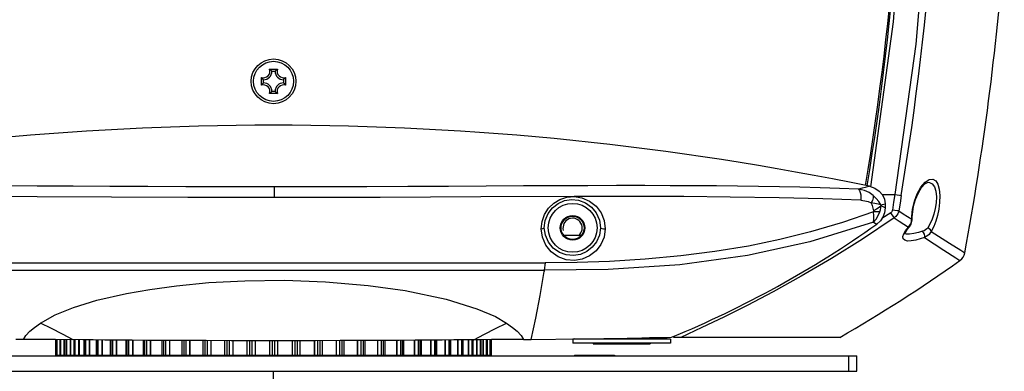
# Model space of a CAD drawing. Extents: x 0 to 420, y 0 to 297.
# Tile 29 of 65: x 218 to 256, y 116 to 129. Entities that reach past the tile are written whole.
import ezdxf

# ---------------------------------------------------------------- set-up
doc = ezdxf.new("R2010")
doc.units = 0
doc.header["$LTSCALE"] = 23.1
doc.layers.get('0').update_dxf_attribs({"linetype": 'CONTINUOUS'})
doc.layers.add('02___PRT_ALL_AXES', color=7, linetype='CONTINUOUS')
doc.layers.add('AXES', color=7, linetype='CONTINUOUS')

msp = doc.modelspace()

# ---------------------------------------------------------------- linework, layer by layer
at = {"color": 7, "linetype": 'CONTINUOUS'}
for p, q in [((227.85, 127.547), (228.156, 127.547)), ((227.943, 127.467), (228.063, 127.467)), ((227.533, 126.924), (227.533, 127.23)), ((227.584, 126.987), (227.557, 126.956)), ((227.613, 127.017), (227.584, 126.987)), ((227.613, 127.017), (227.613, 127.137)), ((228.393, 127.137), (228.393, 127.017)), ((228.473, 127.23), (228.473, 126.924)), ((227.557, 126.956), (227.533, 126.924)), ((227.882, 126.632), (227.85, 126.607)), ((228.156, 126.607), (227.85, 126.607)), ((227.913, 126.658), (227.882, 126.632)), ((227.943, 126.687), (227.913, 126.658)), ((228.063, 126.687), (227.943, 126.687)), ((253.51, 123.149), (253.511, 123.149)), ((228.031, 122.971), (228.031, 122.554)), ((251.222, 122.992), (251.053, 122.948)), ((241.963, 122.595), (239.712, 122.592)), ((251.716, 122.675), (252.206, 122.675)), ((251.665, 122.272), (251.832, 122.313)), ((251.676, 122.236), (251.665, 122.272)), ((251.832, 122.313), (251.832, 122.151)), ((252.883, 121.962), (252.903, 122.104)), ((252.051, 121.964), (251.707, 121.737)), ((252.87, 121.715), (252.873, 121.834)), ((252.87, 121.715), (252.888, 121.739)), ((252.873, 121.834), (252.883, 121.962)), ((251.379, 121.6), (251.509, 121.523)), ((252.557, 121.141), (252.628, 121.262)), ((252.628, 121.262), (252.74, 121.401)), ((252.74, 121.401), (252.776, 121.413)), ((252.776, 121.413), (252.776, 121.413)), ((252.8, 121.479), (252.823, 121.522)), ((239.987, 121.077), (239.323, 121.077)), ((252.595, 121.138), (252.588, 121.141)), ((252.646, 121.128), (252.595, 121.138)), ((252.669, 121.127), (252.646, 121.128)), ((252.67, 121.127), (252.669, 121.127)), ((254.744, 120.104), (254.744, 120.104)), ((254.938, 120.409), (254.938, 120.409)), ((217.426, 120.022), (238.58, 120.022)), ((217.456, 119.732), (238.55, 119.732)), ((218.432, 117.036), (217.963, 117.039)), ((218.725, 117.033), (218.432, 117.036)), ((219.004, 117.031), (218.725, 117.033)), ((219.51, 117.027), (219.004, 117.031)), ((220.57, 117.017), (219.51, 117.027)), ((219.522, 116.427), (219.522, 117.026)), ((219.563, 117.026), (219.563, 116.427)), ((219.563, 117.026), (219.563, 116.427)), ((219.574, 116.427), (219.574, 117.026)), ((219.683, 117.025), (219.683, 116.427)), ((219.694, 117.025), (219.694, 116.427)), ((219.696, 117.025), (219.696, 116.427)), ((219.719, 116.427), (219.719, 117.025)), ((219.836, 117.024), (219.836, 116.427)), ((219.852, 117.024), (219.852, 116.427)), ((219.916, 117.023), (219.916, 116.427)), ((219.921, 117.023), (219.921, 116.427)), ((219.954, 116.427), (219.954, 117.023)), ((220.079, 117.022), (220.079, 116.427)), ((220.095, 117.021), (220.095, 116.427)), ((220.225, 117.02), (220.225, 116.427)), ((220.234, 117.02), (220.234, 116.427)), ((220.277, 116.427), (220.277, 117.02)), ((220.409, 117.019), (220.409, 116.427)), ((220.424, 117.018), (220.424, 116.427)), ((220.618, 117.017), (220.618, 116.427)), ((220.632, 117.017), (220.632, 116.427)), ((220.685, 116.427), (220.685, 117.016)), ((220.821, 117.015), (220.821, 116.427)), ((220.836, 117.015), (220.836, 116.427)), ((221.091, 117.013), (221.091, 116.427)), ((221.11, 117.013), (221.11, 116.427)), ((221.173, 116.427), (221.173, 117.012)), ((221.313, 117.011), (221.313, 116.427)), ((221.326, 117.011), (221.326, 116.427)), ((221.639, 117.008), (221.639, 116.427)), ((221.665, 117.008), (221.665, 116.427)), ((221.736, 116.427), (221.736, 117.008)), ((221.878, 117.007), (221.878, 116.427)), ((221.89, 117.006), (221.89, 116.427)), ((234.116, 117.006), (234.116, 116.427)), ((234.128, 117.007), (234.128, 116.427)), ((234.27, 117.008), (234.27, 116.427)), ((234.341, 116.427), (234.341, 117.008)), ((234.367, 116.427), (234.367, 117.008)), ((234.68, 117.011), (234.68, 116.427)), ((234.693, 117.011), (234.693, 116.427)), ((234.833, 117.012), (234.833, 116.427)), ((234.896, 116.427), (234.896, 117.013)), ((234.915, 116.427), (234.915, 117.013)), ((235.17, 117.015), (235.17, 116.427)), ((235.185, 117.015), (235.185, 116.427)), ((235.321, 117.016), (235.321, 116.427)), ((235.374, 116.427), (235.374, 117.017)), ((235.388, 116.427), (235.388, 117.017)), ((235.582, 117.018), (235.582, 116.427)), ((235.597, 117.019), (235.597, 116.427)), ((235.729, 117.02), (235.729, 116.427)), ((235.772, 116.427), (235.772, 117.02)), ((235.781, 116.427), (235.781, 117.02)), ((236.058, 117.023), (235.806, 117.02)), ((235.911, 117.021), (235.911, 116.427)), ((235.927, 117.022), (235.927, 116.427)), ((236.052, 117.023), (236.052, 116.427)), ((236.498, 117.027), (236.058, 117.023)), ((236.085, 116.427), (236.085, 117.023)), ((236.09, 116.427), (236.09, 117.023)), ((236.154, 117.024), (236.154, 116.427)), ((236.17, 117.024), (236.17, 116.427)), ((236.287, 117.025), (236.287, 116.427)), ((236.31, 116.427), (236.31, 117.025)), ((236.312, 116.427), (236.312, 117.025)), ((236.323, 117.025), (236.323, 116.427)), ((236.432, 117.026), (236.432, 116.427)), ((236.443, 116.427), (236.443, 117.026)), ((236.443, 116.427), (236.443, 117.026)), ((236.484, 117.026), (236.484, 116.427)), ((237.007, 117.031), (236.498, 117.027)), ((237.287, 117.033), (237.007, 117.031)), ((237.743, 117.037), (238.043, 117.039)), ((239.725, 117.058), (239.658, 117.042)), ((243.468, 117.042), (239.658, 117.042)), ((239.658, 117.042), (239.658, 116.892)), ((241.78, 117.086), (243.51, 117.118)), ((243.213, 117.102), (242.646, 117.102)), ((243.012, 117.109), (243.012, 117.102)), ((243.07, 117.11), (243.07, 117.102)), ((243.168, 117.102), (243.168, 117.112)), ((243.213, 117.102), (243.468, 117.042)), ((243.468, 117.042), (243.468, 116.892)), ((250.064, 117.117), (243.582, 117.117)), ((222.255, 116.427), (222.255, 117.004)), ((222.288, 117.004), (222.288, 116.427)), ((222.368, 116.427), (222.368, 117.003)), ((222.509, 117.002), (222.509, 116.427)), ((222.521, 117.002), (222.521, 116.427)), ((222.933, 116.427), (222.933, 116.999)), ((222.975, 116.999), (222.975, 116.427)), ((223.062, 116.427), (223.062, 116.999)), ((223.202, 116.998), (223.202, 116.427)), ((223.212, 116.998), (223.212, 116.427)), ((223.666, 116.427), (223.666, 116.995)), ((223.716, 116.995), (223.716, 116.427)), ((223.809, 116.427), (223.809, 116.994)), ((223.946, 116.994), (223.946, 116.427)), ((223.955, 116.994), (223.955, 116.427)), ((224.445, 116.427), (224.445, 116.991)), ((224.504, 116.991), (224.504, 116.427)), ((224.603, 116.427), (224.603, 116.991)), ((224.735, 116.99), (224.735, 116.427)), ((224.742, 116.99), (224.742, 116.427)), ((225.261, 116.427), (225.261, 116.988)), ((225.331, 116.988), (225.331, 116.427)), ((225.433, 116.427), (225.433, 116.988)), ((225.56, 116.987), (225.56, 116.427)), ((225.566, 116.987), (225.566, 116.427)), ((226.107, 116.427), (226.107, 116.986)), ((226.187, 116.986), (226.187, 116.427)), ((226.292, 116.427), (226.292, 116.985)), ((226.412, 116.985), (226.412, 116.427)), ((226.416, 116.985), (226.416, 116.427)), ((226.972, 116.427), (226.972, 116.984)), ((227.063, 116.984), (227.063, 116.427)), ((227.17, 116.427), (227.17, 116.984)), ((227.281, 116.984), (227.281, 116.427)), ((227.283, 116.984), (227.283, 116.427)), ((227.847, 116.984), (227.847, 116.427)), ((227.848, 116.984), (227.848, 116.427)), ((227.949, 116.984), (227.949, 116.427)), ((228.057, 116.427), (228.057, 116.984)), ((228.158, 116.984), (228.158, 116.427)), ((228.159, 116.984), (228.159, 116.427)), ((228.723, 116.984), (228.723, 116.427)), ((228.725, 116.984), (228.725, 116.427)), ((228.836, 116.984), (228.836, 116.427)), ((228.943, 116.427), (228.943, 116.984)), ((229.034, 116.984), (229.034, 116.427)), ((229.59, 116.985), (229.59, 116.427)), ((229.594, 116.985), (229.594, 116.427)), ((229.714, 116.985), (229.714, 116.427)), ((229.819, 116.427), (229.819, 116.986)), ((229.899, 116.986), (229.899, 116.427)), ((230.44, 116.987), (230.44, 116.427)), ((230.446, 116.987), (230.446, 116.427)), ((230.573, 116.988), (230.573, 116.427)), ((230.675, 116.427), (230.675, 116.988)), ((230.745, 116.988), (230.745, 116.427)), ((231.264, 116.99), (231.264, 116.427)), ((231.271, 116.99), (231.271, 116.427)), ((231.403, 116.991), (231.403, 116.427)), ((231.502, 116.427), (231.502, 116.991)), ((231.561, 116.991), (231.561, 116.427)), ((232.051, 116.994), (232.051, 116.427)), ((232.06, 116.994), (232.06, 116.427)), ((232.197, 116.994), (232.197, 116.427)), ((232.29, 116.427), (232.29, 116.995)), ((232.34, 116.995), (232.34, 116.427)), ((232.794, 116.998), (232.794, 116.427)), ((232.804, 116.998), (232.804, 116.427)), ((232.944, 116.999), (232.944, 116.427)), ((233.031, 116.427), (233.031, 116.999)), ((233.073, 116.999), (233.073, 116.427)), ((233.485, 117.002), (233.485, 116.427)), ((233.497, 117.002), (233.497, 116.427)), ((233.638, 117.003), (233.638, 116.427)), ((233.718, 116.427), (233.718, 117.004)), ((233.751, 117.004), (233.751, 116.427)), ((243.468, 116.892), (239.658, 116.892)), ((240.455, 116.892), (240.455, 116.862)), ((240.455, 116.862), (242.671, 116.862)), ((240.84, 116.892), (240.84, 116.862)), ((240.936, 116.862), (240.936, 116.892)), ((241.178, 116.892), (241.178, 116.862)), ((241.948, 116.892), (241.948, 116.862)), ((242.19, 116.862), (242.19, 116.892)), ((242.286, 116.892), (242.286, 116.862)), ((242.671, 116.892), (242.671, 116.862)), ((219.563, 116.427), (219.522, 116.427)), ((219.563, 116.427), (225.261, 116.427)), ((225.261, 116.427), (226.107, 116.427)), ((226.107, 116.427), (226.972, 116.427)), ((226.972, 116.427), (229.899, 116.427)), ((227.286, 116.427), (227.286, 116.397)), ((227.496, 116.427), (227.496, 116.397)), ((227.538, 116.427), (227.538, 116.397)), ((227.748, 116.427), (227.748, 116.397)), ((227.763, 116.427), (227.763, 116.397)), ((227.973, 116.427), (227.973, 116.397)), ((228.033, 116.427), (228.033, 116.397)), ((228.243, 116.427), (228.243, 116.397)), ((228.258, 116.427), (228.258, 116.397)), ((228.468, 116.427), (228.468, 116.397)), ((228.51, 116.427), (228.51, 116.397)), ((228.72, 116.427), (228.72, 116.397)), ((229.923, 116.427), (230.745, 116.427)), ((230.745, 116.427), (231.561, 116.427)), ((231.577, 116.427), (233.751, 116.427)), ((233.768, 116.427), (234.915, 116.427)), ((234.915, 116.427), (236.312, 116.427)), ((236.312, 116.427), (236.443, 116.427)), ((236.455, 116.427), (236.484, 116.427)), ((239.733, 116.427), (241.293, 116.427)), ((239.733, 116.427), (239.733, 116.397)), ((241.293, 116.427), (241.293, 116.397)), ((228.003, 114.177), (228.003, 115.797))]:
    msp.add_line(p, q, dxfattribs=at)
for points in [[(251.049, 164.987), (252.236, 158.894), (253.069, 152.833), (253.563, 146.743), (253.719, 140.629), (253.537, 134.535), (253.025, 128.525), (252.206, 122.675)], [(251.27, 122.976), (252.153, 129.393), (252.661, 136.26), (252.736, 143.135)], [(227.943, 127.467), (227.913, 127.496), (227.882, 127.523), (227.85, 127.547)], [(228.063, 127.467), (228.093, 127.496), (228.124, 127.523), (228.156, 127.547)], [(227.613, 127.137), (227.584, 127.167), (227.557, 127.198), (227.533, 127.23)], [(228.393, 127.137), (228.422, 127.167), (228.449, 127.198), (228.473, 127.23)], [(228.393, 127.017), (228.422, 126.987), (228.449, 126.956), (228.473, 126.924)], [(228.063, 126.687), (228.093, 126.658), (228.124, 126.632), (228.156, 126.607)], [(252.903, 122.104), (252.975, 122.409), (253.086, 122.704), (253.229, 122.961), (253.389, 123.151)], [(252.919, 122.102), (252.941, 122.214), (253.017, 122.484), (253.126, 122.739), (253.254, 122.947), (253.383, 123.086), (253.487, 123.146), (253.511, 123.149)], [(253.389, 123.151), (253.547, 123.257), (253.688, 123.274), (253.804, 123.209), (253.889, 123.072), (253.943, 122.875), (253.965, 122.629), (253.955, 122.358), (253.922, 122.103)], [(253.511, 123.149), (253.556, 123.146), (253.67, 123.09), (253.755, 122.971), (253.808, 122.8), (253.83, 122.585), (253.82, 122.349), (253.787, 122.127)], [(228.031, 122.971), (226.307, 122.972), (224.584, 122.976), (223.101, 122.981), (221.622, 122.988), (220.202, 122.995), (218.788, 123.003), (217.454, 123.009), (216.128, 123.014), (214.834, 123.017), (213.55, 123.018), (212.104, 123.014), (210.672, 123.005), (209.326, 122.989), (207.996, 122.965), (206.595, 122.929), (205.217, 122.881)], [(250.789, 122.881), (250.048, 122.909), (249.301, 122.933), (248.51, 122.954), (247.713, 122.971), (246.903, 122.986), (246.086, 122.997), (245.265, 123.005), (244.438, 123.012), (243.458, 123.016), (242.47, 123.018), (241.361, 123.018), (240.245, 123.015), (238.999, 123.011), (237.745, 123.005), (236.284, 122.998), (234.816, 122.99), (233.23, 122.983), (231.638, 122.977), (229.836, 122.972), (228.031, 122.971)], [(251.053, 122.948), (250.937, 122.919), (250.789, 122.881)], [(251.369, 122.633), (251.204, 122.746), (251.026, 122.825), (250.789, 122.881)], [(250.789, 122.881), (250.831, 122.831), (250.863, 122.757), (250.883, 122.665), (250.89, 122.559), (250.881, 122.45)], [(251.222, 122.992), (251.434, 122.92), (251.604, 122.807), (251.731, 122.657), (251.808, 122.487), (251.832, 122.313)], [(228.031, 122.554), (224.67, 122.559), (221.69, 122.57), (218.8, 122.583), (216.362, 122.592)], [(239.712, 122.592), (236.082, 122.578), (232.161, 122.561), (228.031, 122.554)], [(238.433, 121.338), (238.465, 121.629), (238.561, 121.898), (238.716, 122.139), (238.922, 122.337), (239.164, 122.482), (239.429, 122.568), (239.712, 122.592)], [(238.552, 121.377), (238.588, 121.665), (238.698, 121.934), (238.87, 122.159), (239.089, 122.33), (239.341, 122.439), (239.607, 122.481), (239.883, 122.455), (240.158, 122.353), (240.391, 122.186), (240.577, 121.957), (240.698, 121.676), (240.736, 121.377)], [(239.712, 122.592), (240.019, 122.545), (240.317, 122.417), (240.568, 122.22), (240.762, 121.963), (240.886, 121.657), (240.924, 121.338)], [(250.881, 122.45), (249.408, 122.502), (247.698, 122.545), (245.789, 122.575), (243.989, 122.59), (241.963, 122.595)], [(250.881, 122.45), (251.041, 122.432), (251.168, 122.401), (251.292, 122.347)], [(251.369, 122.633), (251.365, 122.545), (251.338, 122.447), (251.292, 122.347)], [(251.665, 122.272), (251.585, 122.399), (251.487, 122.519), (251.369, 122.633)], [(252.207, 122.675), (252.163, 122.378), (252.116, 122.068)], [(252.206, 122.678), (252.305, 122.66), (252.392, 122.647), (252.456, 122.638)], [(252.456, 122.638), (252.412, 122.341), (252.366, 122.035)], [(251.385, 121.997), (250.167, 121.581), (248.927, 121.218), (247.724, 120.921), (246.503, 120.67), (245.196, 120.452), (243.873, 120.282), (242.487, 120.154), (241.088, 120.071), (239.838, 120.032), (238.58, 120.022)], [(251.665, 122.272), (251.558, 122.299), (251.435, 122.324), (251.292, 122.347)], [(251.292, 122.347), (251.322, 122.246), (251.352, 122.144), (251.381, 122.042)], [(251.379, 121.6), (251.479, 121.719), (251.563, 121.855), (251.628, 122.003)], [(251.379, 121.6), (251.395, 121.717), (251.397, 121.85), (251.385, 121.997)], [(251.676, 122.236), (251.597, 122.168), (251.498, 122.103), (251.381, 122.042)], [(251.381, 122.042), (251.385, 122.026), (251.386, 122.011), (251.385, 121.997)], [(251.628, 122.003), (251.557, 121.997), (251.476, 121.995), (251.385, 121.997)], [(251.832, 122.151), (251.81, 121.965), (251.747, 121.796), (251.646, 121.647), (251.509, 121.523)], [(251.628, 122.003), (251.651, 122.079), (251.667, 122.156), (251.676, 122.236)], [(251.832, 122.151), (251.78, 122.179), (251.728, 122.208), (251.676, 122.236)], [(252.116, 122.068), (252.112, 122.046), (252.104, 122.025), (252.091, 122.004), (252.074, 121.983), (252.051, 121.964)], [(252.366, 122.035), (252.302, 122.042), (252.215, 122.053), (252.116, 122.068)], [(252.366, 122.035), (252.35, 121.981), (252.327, 121.926), (252.293, 121.869), (252.249, 121.813), (252.19, 121.76)], [(252.366, 122.035), (252.541, 121.924), (252.709, 121.818), (252.87, 121.715)], [(252.888, 121.739), (252.889, 121.798), (252.906, 122.016), (252.919, 122.102)], [(253.787, 122.127), (253.733, 121.908), (253.668, 121.715), (253.589, 121.54), (253.49, 121.373)], [(253.922, 122.103), (253.868, 121.852), (253.803, 121.631), (253.724, 121.429), (253.624, 121.238)], [(252.19, 121.76), (250.95, 120.941), (249.741, 120.189), (248.566, 119.499), (247.466, 118.889), (246.462, 118.361), (245.547, 117.902), (244.693, 117.494), (243.871, 117.117)], [(252.19, 121.76), (252.154, 121.812), (252.106, 121.883), (252.051, 121.964)], [(252.19, 121.76), (252.381, 121.635), (252.565, 121.516), (252.74, 121.401)], [(252.776, 121.413), (252.846, 121.523), (252.886, 121.683), (252.888, 121.739)], [(252.823, 121.522), (252.841, 121.568), (252.855, 121.615)], [(252.855, 121.615), (252.865, 121.664), (252.87, 121.715)], [(238.433, 121.338), (238.492, 121.346), (238.535, 121.36), (238.552, 121.377)], [(240.924, 121.338), (240.88, 121.02), (240.758, 120.729), (240.568, 120.48), (240.32, 120.285), (240.033, 120.159), (239.724, 120.109), (239.405, 120.138), (239.092, 120.254), (238.826, 120.444), (238.617, 120.701), (238.481, 121.011), (238.433, 121.338)], [(251.379, 121.6), (248.903, 120.831), (246.467, 120.299), (243.831, 119.935), (241.047, 119.753), (238.55, 119.732)], [(240.736, 121.377), (240.697, 121.097), (240.587, 120.838), (240.42, 120.619), (240.205, 120.451), (239.957, 120.342), (239.689, 120.297), (239.411, 120.322), (239.139, 120.421), (238.901, 120.589), (238.714, 120.817), (238.595, 121.088), (238.552, 121.377)], [(240.736, 121.377), (240.753, 121.36), (240.797, 121.346), (240.857, 121.338), (240.924, 121.338)], [(252.621, 121.199), (252.672, 121.283), (252.753, 121.387), (252.776, 121.413)], [(253.286, 121.243), (253.127, 121.197), (252.95, 121.156), (252.776, 121.131), (252.67, 121.127)], [(252.74, 121.401), (252.772, 121.439), (252.8, 121.479)], [(253.49, 121.373), (253.453, 121.332), (253.406, 121.297), (253.351, 121.267), (253.286, 121.243)], [(253.361, 120.998), (253.374, 121.055), (253.363, 121.128), (253.331, 121.196), (253.286, 121.243)], [(253.624, 121.238), (253.588, 121.178), (253.544, 121.124), (253.491, 121.077), (253.431, 121.035), (253.361, 120.998)], [(253.624, 121.238), (253.601, 121.293), (253.553, 121.342), (253.49, 121.373)], [(253.624, 121.238), (254.34, 120.785), (254.785, 120.505), (254.938, 120.409)], [(253.361, 120.998), (253.202, 120.944), (253.025, 120.897), (252.85, 120.867), (252.702, 120.865), (252.597, 120.894), (252.538, 120.95), (252.524, 121.035), (252.557, 121.141)], [(252.594, 121.133), (252.597, 121.126), (252.599, 121.142), (252.621, 121.199)], [(253.361, 120.998), (254.115, 120.51), (254.583, 120.208), (254.744, 120.104)], [(238.55, 119.732), (238.547, 119.714), (238.544, 119.697), (238.543, 119.68)], [(238.581, 120.022), (238.573, 119.92), (238.563, 119.823), (238.55, 119.732)], [(218.927, 117.675), (219.494, 117.99), (220.211, 118.28), (221.118, 118.557), (222.274, 118.824), (223.182, 118.984), (224.219, 119.125), (225.478, 119.245), (226.89, 119.321), (228.433, 119.336), (230.033, 119.279), (231.69, 119.136), (233.136, 118.933), (234.731, 118.598), (235.927, 118.232), (236.653, 117.922), (237.079, 117.675)], [(238.043, 117.039), (238.221, 117.866), (238.388, 118.747), (238.543, 119.679)], [(218.263, 117.037), (218.35, 117.185), (218.506, 117.351), (218.688, 117.503), (218.927, 117.675)], [(220.2, 117.02), (219.777, 117.245), (219.353, 117.463), (218.927, 117.675)], [(235.806, 117.02), (236.229, 117.245), (236.653, 117.463), (237.079, 117.675)], [(237.079, 117.675), (237.319, 117.503), (237.5, 117.352), (237.655, 117.185), (237.743, 117.038)], [(235.806, 117.02), (235.437, 117.017), (235.029, 117.014), (234.576, 117.01), (234.075, 117.006), (233.519, 117.002), (232.902, 116.998), (232.218, 116.994), (231.455, 116.991), (230.603, 116.988), (229.643, 116.985), (228.568, 116.984), (227.427, 116.984), (226.348, 116.985), (225.383, 116.988), (224.535, 116.991), (223.781, 116.994), (223.101, 116.998), (222.489, 117.002), (221.934, 117.006), (221.433, 117.01), (220.98, 117.014), (220.57, 117.017)], [(237.743, 117.037), (237.577, 117.036), (237.287, 117.033)], [(238.043, 117.039), (239.956, 117.06), (241.78, 117.086)]]:
    msp.add_lwpolyline(points, dxfattribs=at)
for centre, radius in [((228.003, 127.077), 0.87), ((228.003, 127.077), 0.78), ((239.655, 121.377), 0.951), ((239.655, 121.377), 0.48)]:
    msp.add_circle(centre, radius, dxfattribs=at)
for centre, radius, start, end in [((143.553, 140.877), 110.42, 350.49251, 12.64156), ((143.553, 140.877), 108.992, 350.56972, 11.94211), ((143.553, 140.877), 109.052, 350.56752, 11.96416), ((143.553, 140.877), 113.25, 349.58739, 355.64061), ((227.613, 127.467), 0.25, 251.3025, 18.6975), ((227.613, 127.467), 0.33, 270, 360), ((228.393, 127.467), 0.33, 180, 270), ((228.393, 127.467), 0.25, 161.3025, 288.6975), ((227.613, 126.687), 0.33, 0, 90), ((228.393, 126.687), 0.33, 90, 180), ((227.613, 126.687), 0.25, 341.3025, 108.6975), ((228.393, 126.687), 0.25, 71.3025, 198.6975), ((228.003, 10.787), 114.582, 78.30853, 101.69147), ((228.003, 154.737), 40.69, 292.4022, 305.2876), ((221.991, 166.259), 56.595, 299.7371, 305.3599), ((254.466, 120.496), 0.48, 305.3599, 349.5874)]:
    msp.add_arc(centre, radius, start, end, dxfattribs=at)
at = {"color": 2, "linetype": 'CONTINUOUS'}
msp.add_arc((239.655, 121.377), 0.375, 306.8596, 195, dxfattribs=at)
at = {"layer": '02___PRT_ALL_AXES', "color": 7, "linetype": 'CONTINUOUS'}
for p, q in [((205.276, 116.397), (250.73, 116.397)), ((250.423, 115.797), (250.423, 116.397)), ((250.73, 115.797), (250.73, 116.397)), ((205.276, 115.797), (250.73, 115.797))]:
    msp.add_line(p, q, dxfattribs=at)
msp.add_circle((239.655, 121.377), 0.45, dxfattribs=at)
at = {"layer": 'AXES', "color": 7, "linetype": 'CONTINUOUS'}
for p, q in [((221.458, 116.397), (221.488, 116.427)), ((222.898, 116.397), (222.868, 116.427)), ((229.508, 116.397), (229.538, 116.427)), ((230.948, 116.397), (230.918, 116.427)), ((234.483, 116.397), (234.513, 116.427)), ((235.923, 116.397), (235.893, 116.427))]:
    msp.add_line(p, q, dxfattribs=at)

doc.saveas('drawing.dxf')
